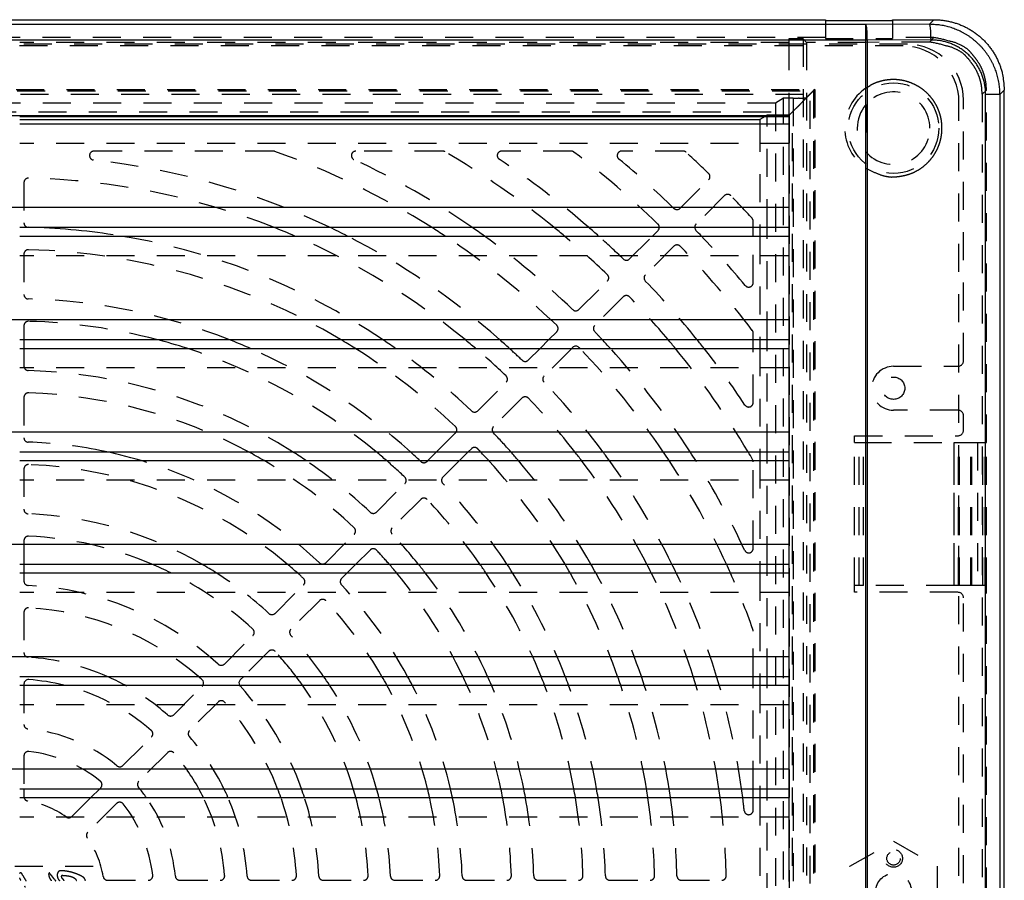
# Model space of a CAD drawing. Extents: x 1 to 20.5, y 0.6 to 13.
# Tile 25 of 27: x 5.4 to 9.8, y 4.8 to 8.6. Entities that reach past the tile are written whole.
import ezdxf

# ---------------------------------------------------------------- set-up
doc = ezdxf.new("R2010")
doc.units = 0
doc.linetypes.add('HIDDEN', pattern=[0.1875, 0.125, -0.0625])
doc.layers.add('ACSRY', color=30, linetype='CONTINUOUS')

# ---------------------------------------------------------------- blocks, each defined once
blk = doc.blocks.new('*E2')
at = {"layer": 'ACSRY', "color": 30, "linetype": 'HIDDEN'}
blk.add_circle((0, 0), 1, dxfattribs=at)

msp = doc.modelspace()

# ---------------------------------------------------------------- linework, layer by layer
at = {"layer": 'ACSRY', "color": 30, "linetype": 'CONTINUOUS'}
for p, q in [((1.2832, 8.6338), (9.0336, 8.6338)), ((9.0336, 8.6338), (9.0336, 8.6296)), ((9.0336, 8.6296), (9.3336, 8.6296)), ((9.3336, 8.6296), (9.3336, 8.6338)), ((9.3336, 8.6338), (9.5191, 8.6338)), ((9.5191, 8.6338), (9.4985, 8.6131)), ((9.2152, 8.6118), (1.5871, 8.6118)), ((9.4985, 8.6131), (9.2152, 8.6118)), ((9.2152, 8.5419), (9.2152, 8.6118)), ((9.2152, 8.5419), (1.5871, 8.5419)), ((9.2152, 0.9306), (9.2152, 8.5419)), ((9.2213, 8.5419), (9.2152, 8.5419)), ((9.5046, 8.5432), (9.2213, 8.5419)), ((9.2213, 8.5419), (9.2213, 0.9306)), ((9.8336, 8.3192), (9.8141, 8.2997)), ((9.8336, 1.1533), (9.8336, 8.3192)), ((9.8141, 8.2997), (9.7503, 8.2997)), ((9.7503, 1.1728), (9.7503, 8.2997)), ((9.8141, 8.2997), (9.8141, 1.1728)), ((2.9124, 8.205), (8.8699, 8.205)), ((5.4321, 8.2008), (8.8699, 8.2008)), ((5.4321, 8.1871), (8.7414, 8.1871)), ((8.7644, 8.2008), (8.7414, 8.1871)), ((8.7414, 8.1871), (8.7414, 8.1685)), ((8.7738, 8.1685), (8.7738, 8.2008)), ((8.8699, 8.205), (8.8699, 7.7935)), ((5.4321, 8.1685), (8.8699, 8.1685)), ((8.8699, 7.7935), (2.5009, 7.7935)), ((5.4321, 7.7058), (8.8699, 7.7058)), ((8.7111, 7.6665), (8.7111, 7.7058)), ((8.7414, 7.7058), (8.7414, 7.6665)), ((8.7738, 7.6665), (8.7738, 7.7058)), ((8.8699, 7.7058), (8.8699, 7.2915)), ((5.4321, 7.6665), (8.8699, 7.6665)), ((8.2607, 7.6665), (8.2857, 7.6916)), ((8.8699, 7.2915), (1.9989, 7.2915)), ((5.4321, 7.2038), (8.8699, 7.2038)), ((5.4511, 7.2038), (5.4511, 7.1645)), ((7.7587, 7.1645), (7.798, 7.2038)), ((8.7111, 7.1645), (8.7111, 7.2038)), ((8.7414, 7.2038), (8.7414, 7.1645)), ((8.7738, 7.1645), (8.7738, 7.2038)), ((8.8699, 7.2038), (8.8699, 6.7895)), ((5.4321, 7.1645), (8.8699, 7.1645)), ((7.9038, 7.1682), (7.9001, 7.1645)), ((8.8699, 6.7895), (1.9324, 6.7895)), ((5.4321, 6.7018), (8.8699, 6.7018)), ((7.2567, 6.6625), (7.296, 6.7018)), ((7.4374, 6.7018), (7.3981, 6.6625)), ((8.7414, 6.7018), (8.7414, 6.6625)), ((8.7738, 6.6625), (8.7738, 6.7018)), ((8.8699, 6.7018), (8.8699, 6.2875)), ((5.4321, 6.6625), (8.8699, 6.6625)), ((8.8699, 6.2875), (1.9324, 6.2875)), ((5.4321, 6.1998), (8.8699, 6.1998)), ((5.4511, 6.1998), (5.4511, 6.1605)), ((6.9354, 6.1998), (6.8961, 6.1605)), ((8.7414, 6.1998), (8.7414, 6.1605)), ((8.7738, 6.1605), (8.7738, 6.1998)), ((8.8699, 6.1998), (8.8699, 5.7855)), ((5.4321, 6.1605), (8.8699, 6.1605)), ((8.8699, 5.7855), (1.9324, 5.7855)), ((5.4321, 5.6978), (8.8699, 5.6978)), ((6.4334, 5.6978), (6.4181, 5.6825)), ((8.7111, 5.6585), (8.7111, 5.6978)), ((8.7414, 5.6978), (8.7414, 5.6585)), ((8.7738, 5.6585), (8.7738, 5.6978)), ((8.8699, 5.6978), (8.8699, 5.2835)), ((5.4321, 5.6585), (8.8699, 5.6585)), ((5.4511, 5.6636), (5.4511, 5.6585)), ((8.8699, 5.2835), (1.9324, 5.2835)), ((5.4321, 5.1958), (8.8699, 5.1958)), ((5.4511, 5.1958), (5.4511, 5.1605)), ((5.7507, 5.1565), (5.79, 5.1958)), ((8.7111, 5.1565), (8.7111, 5.1958)), ((8.7414, 5.1958), (8.7414, 5.1565)), ((8.7738, 5.1565), (8.7738, 5.1958)), ((8.8699, 5.1958), (8.8699, 4.7815)), ((5.4321, 5.1565), (8.8699, 5.1565))]:
    msp.add_line(p, q, dxfattribs=at)
at = {"layer": 'ACSRY', "color": 30, "linetype": 'HIDDEN'}
for p, q in [((9.0336, 8.6296), (9.0336, 8.5495)), ((9.3336, 8.6296), (9.3336, 8.5495)), ((9.0336, 8.5537), (1.2834, 8.5537)), ((8.8699, 8.5479), (8.8699, 8.5324)), ((8.9344, 8.5479), (8.8699, 8.5479)), ((8.9344, 8.5479), (8.9344, 0.9246)), ((8.9499, 8.5324), (8.9344, 8.5479)), ((9.0336, 8.5495), (9.3336, 8.5495)), ((9.5189, 8.5537), (9.3336, 8.5537)), ((9.5189, 8.5537), (9.499, 8.5337)), ((9.4011, 8.5238), (1.4011, 8.5238)), ((9.3811, 8.5163), (1.4211, 8.5163)), ((8.8699, 8.5324), (5.4321, 8.5324)), ((8.8699, 8.5324), (8.8699, 8.205)), ((8.9499, 8.5324), (8.9499, 0.9401)), ((9.2147, 8.5324), (8.9499, 8.5324)), ((9.499, 8.5337), (9.2147, 8.5324)), ((9.2147, 8.3281), (9.2147, 8.5324)), ((1.8162, 8.3213), (8.9861, 8.3213)), ((8.9861, 8.3213), (8.9861, 1.1513)), ((9.7535, 8.319), (9.7347, 8.3002)), ((9.7535, 6.7438), (9.7535, 8.319)), ((1.8211, 8.3163), (8.9811, 8.3163)), ((1.8362, 8.3012), (8.9661, 8.3012)), ((8.8471, 8.2824), (8.8112, 8.2609)), ((8.8471, 1.1902), (8.8471, 8.2824)), ((8.8903, 8.2824), (8.8471, 8.2824)), ((8.8903, 8.2824), (8.8903, 1.1902)), ((8.9661, 8.3012), (8.9502, 8.2853)), ((8.9661, 1.1713), (8.9661, 8.3012)), ((8.9811, 8.3163), (8.9811, 1.1563)), ((9.7347, 8.3002), (9.7347, 1.1724)), ((8.8112, 8.2609), (1.9911, 8.2609)), ((8.8112, 8.2609), (8.8112, 1.2117)), ((9.2147, 8.2539), (9.2147, 8.0436)), ((9.6311, 1.2063), (9.6311, 8.2663)), ((9.6511, 7.1093), (9.6511, 8.2738)), ((1.916, 8.2214), (8.8863, 8.2214)), ((8.7738, 8.2064), (8.7644, 8.2008)), ((8.7738, 8.2008), (8.7738, 8.2064)), ((8.8713, 8.2064), (8.7738, 8.2064)), ((8.8863, 8.2214), (8.8713, 8.2064)), ((8.8713, 8.2064), (8.8713, 1.2661)), ((8.8863, 1.2511), (8.8863, 8.2214)), ((8.7414, 8.1685), (8.7414, 7.7058)), ((8.7738, 7.7058), (8.7738, 8.1685)), ((8.8699, 8.0808), (5.4321, 8.0808)), ((6.5656, 8.0463), (5.7645, 8.0463)), ((7.3226, 8.0463), (6.935, 8.0463)), ((7.8977, 8.0463), (7.5871, 8.0463)), ((8.3975, 8.0463), (8.1231, 8.0463)), ((9.2147, 1.5031), (9.2147, 7.9695)), ((5.4511, 7.9055), (5.4511, 7.7254)), ((8.3847, 7.7906), (8.512, 7.9179)), ((8.5827, 7.8471), (8.4554, 7.7199)), ((8.8699, 7.7935), (8.8699, 7.7058)), ((8.7111, 7.7058), (8.7111, 7.7327)), ((8.1584, 7.5643), (8.2607, 7.6665)), ((8.7111, 7.4582), (8.7111, 7.6665)), ((8.7414, 7.6665), (8.7414, 7.2038)), ((8.7738, 7.2038), (8.7738, 7.6665)), ((8.3564, 7.6208), (8.2291, 7.4935)), ((8.8699, 7.5788), (5.4321, 7.5788)), ((5.4511, 7.5854), (5.4511, 7.4053)), ((7.9321, 7.3379), (8.0594, 7.4652)), ((8.1301, 7.3945), (8.0028, 7.2672)), ((5.4511, 7.2653), (5.4511, 7.2038)), ((8.8699, 7.2915), (8.8699, 7.2038)), ((7.798, 7.2038), (7.8331, 7.2389)), ((8.7111, 7.2038), (8.7111, 7.2328)), ((5.4511, 7.1645), (5.4511, 7.0852)), ((7.7058, 7.1116), (7.7587, 7.1645)), ((7.9001, 7.1645), (7.7765, 7.0409)), ((8.7111, 6.9222), (8.7111, 7.1645)), ((8.7414, 7.1645), (8.7414, 6.7018)), ((8.7738, 6.7018), (8.7738, 7.1645)), ((8.8699, 7.0768), (5.4321, 7.0768)), ((9.3386, 7.0843), (9.6261, 7.0843)), ((7.4795, 6.8853), (7.6068, 7.0126)), ((5.4511, 6.9452), (5.4511, 6.7651)), ((7.6775, 6.9419), (7.5502, 6.8146)), ((9.6261, 6.8883), (9.3386, 6.8883)), ((9.6511, 6.7988), (9.6511, 6.8633)), ((7.296, 6.7018), (7.3804, 6.7863)), ((8.8699, 6.7895), (8.8699, 6.7018)), ((9.1641, 6.7438), (9.1641, 6.7738)), ((9.1641, 6.7738), (9.6261, 6.7738)), ((9.1641, 6.7438), (9.1841, 6.7438)), ((9.1641, 6.1038), (9.1641, 6.7438)), ((9.1841, 6.7438), (9.2041, 6.7438)), ((9.1841, 6.1038), (9.1841, 6.7438)), ((9.2041, 6.7438), (9.6096, 6.7438)), ((9.2041, 6.1038), (9.2041, 6.7438)), ((9.6075, 6.7438), (9.6075, 6.1038)), ((9.6096, 6.7438), (9.6293, 6.7438)), ((9.6096, 6.1038), (9.6096, 6.7438)), ((9.6293, 6.7438), (9.634, 6.7438)), ((9.6293, 6.1038), (9.6293, 6.7438)), ((9.634, 6.7438), (9.6843, 6.7438)), ((9.634, 6.1038), (9.634, 6.7438)), ((9.6843, 6.7438), (9.7481, 6.7438)), ((9.6843, 6.1038), (9.6843, 6.7438)), ((9.6861, 6.1038), (9.6861, 6.7438)), ((9.688, 6.1038), (9.688, 6.7438)), ((9.7136, 6.7438), (9.7136, 6.1038)), ((9.7381, 6.1038), (9.7381, 6.7438)), ((9.7476, 6.1038), (9.7476, 6.7438)), ((9.7481, 6.1038), (9.7481, 6.7438)), ((9.7481, 6.7438), (9.7535, 6.7438)), ((9.7535, 6.1038), (9.7535, 6.7438)), ((7.4511, 6.7156), (7.4374, 6.7018)), ((7.2531, 6.6589), (7.2567, 6.6625)), ((7.3981, 6.6625), (7.3238, 6.5882)), ((8.7111, 6.2701), (8.7111, 6.6577)), ((8.7414, 6.6625), (8.7414, 6.1998)), ((8.7738, 6.1998), (8.7738, 6.6625)), ((5.4511, 6.625), (5.4511, 6.4448)), ((8.8699, 6.5748), (5.4321, 6.5748)), ((7.0267, 6.4326), (7.1541, 6.5599)), ((7.2248, 6.4892), (7.0975, 6.3619)), ((5.4511, 6.3047), (5.4511, 6.1998)), ((6.8004, 6.2062), (6.9277, 6.3335)), ((6.9984, 6.2628), (6.9354, 6.1998)), ((8.8699, 6.2875), (8.8699, 6.1998)), ((5.4511, 6.1605), (5.4511, 6.1245)), ((6.8961, 6.1605), (6.8711, 6.1355)), ((8.7414, 6.1605), (8.7414, 5.6978)), ((8.7738, 5.6978), (8.7738, 6.1605)), ((6.5739, 5.9798), (6.7013, 6.1071)), ((9.1641, 6.0738), (9.1641, 6.1038)), ((9.1841, 6.1038), (9.1641, 6.1038)), ((9.2041, 6.1038), (9.1841, 6.1038)), ((9.6096, 6.1038), (9.2041, 6.1038)), ((9.6293, 6.1038), (9.6096, 6.1038)), ((9.634, 6.1038), (9.6293, 6.1038)), ((9.6843, 6.1038), (9.634, 6.1038)), ((9.7481, 6.1038), (9.6843, 6.1038)), ((9.7535, 6.1038), (9.7481, 6.1038)), ((9.7535, 3.3688), (9.7535, 6.1038)), ((8.8699, 6.0728), (5.4321, 6.0728)), ((6.772, 6.0364), (6.6446, 5.909)), ((9.6261, 6.0738), (9.1641, 6.0738)), ((9.6511, 3.4238), (9.6511, 6.0488)), ((5.4511, 5.9843), (5.4511, 5.804)), ((8.7111, 5.6978), (8.7111, 5.9007)), ((6.3474, 5.7533), (6.4748, 5.8807)), ((6.5455, 5.81), (6.4334, 5.6978)), ((8.8699, 5.7855), (8.8699, 5.6978)), ((5.4511, 5.6585), (5.4511, 5.483)), ((6.1208, 5.5266), (6.2483, 5.6541)), ((8.7111, 5.1958), (8.7111, 5.6585)), ((8.7414, 5.6585), (8.7414, 5.1958)), ((8.7738, 5.1958), (8.7738, 5.6585)), ((8.8699, 5.5708), (5.4321, 5.5708)), ((6.319, 5.5834), (6.1915, 5.4559)), ((5.8938, 5.2996), (6.0215, 5.4274)), ((5.4511, 5.3422), (5.4511, 5.1958)), ((6.0922, 5.3567), (5.9645, 5.2289)), ((8.8699, 5.2835), (8.8699, 5.1958)), ((5.79, 5.1958), (5.7943, 5.2001)), ((5.6658, 5.0716), (5.7507, 5.1565)), ((8.7111, 5.0996), (8.7111, 5.1565)), ((8.7414, 5.1565), (8.7414, 4.6938)), ((8.7738, 4.6938), (8.7738, 5.1565)), ((5.865, 5.1294), (5.7365, 5.0009)), ((8.8699, 5.0688), (5.4321, 5.0688)), ((9.1436, 4.8488), (9.3386, 4.9614)), ((9.3386, 4.9614), (9.5336, 4.8488)), ((5.7611, 4.8473), (5.0411, 4.8473)), ((5.7611, 4.6253), (5.7611, 4.8473)), ((9.1436, 4.6237), (9.1436, 4.8488)), ((9.5336, 4.8488), (9.5336, 4.6237)), ((5.8254, 4.7863), (6.0071, 4.7863)), ((6.1479, 4.7863), (6.3285, 4.7863)), ((6.4688, 4.7863), (6.6492, 4.7863)), ((6.7894, 4.7863), (6.9696, 4.7863)), ((7.1097, 4.7863), (7.2898, 4.7863)), ((7.4299, 4.7863), (7.61, 4.7863)), ((7.7501, 4.7863), (7.9302, 4.7863)), ((8.0702, 4.7863), (8.2503, 4.7863)), ((8.3903, 4.7863), (8.5704, 4.7863))]:
    msp.add_line(p, q, dxfattribs=at)
at = {"layer": 'ACSRY', "color": 30, "linetype": 'CONTINUOUS'}
for points in [[(9.5191, 8.6338), (9.5368, 8.6333, -0.013779), (9.5544, 8.6318, -0.013921), (9.5719, 8.6293, -0.013902), (9.5892, 8.6259, -0.013875), (9.6062, 8.6215, -0.013928), (9.623, 8.6162, -0.014029), (9.6395, 8.6099, -0.014045), (9.6556, 8.6027, -0.013999), (9.6713, 8.5946, -0.013938), (9.6865, 8.5856, -0.013856), (9.7011, 8.5758, -0.013854), (9.7153, 8.5652, -0.013931), (9.7287, 8.5538, -0.013987), (9.7416, 8.5417, -0.01405), (9.7537, 8.5289, -0.014158), (9.7651, 8.5154, -0.014284), (9.7757, 8.5012, -0.013821), (9.7855, 8.4866, -0.012887), (9.7944, 8.4715, -0.014168), (9.8025, 8.4557, -0.016928), (9.8098, 8.4391, -0.013004), (9.816, 8.4231, -0.004701), (9.8212, 8.4085, -0.01817), (9.8258, 8.3893, -0.031254), (9.8299, 8.3591, -0.015278), (9.8336, 8.3192, -0.008035)], [(9.2213, 8.5419), (9.2212, 8.5502, 0.002923), (9.221, 8.5585, 0.002642), (9.2208, 8.5669, 0.002873), (9.2204, 8.5752, 0.003972), (9.2199, 8.583, 0.003897), (9.2194, 8.5901, 0.002237), (9.2188, 8.5962, 0.006627), (9.2181, 8.6017, 0.019603), (9.2168, 8.6069, 0.024134), (9.2152, 8.6118, 0.023542)], [(9.8141, 8.2997), (9.8139, 8.3121, 0.009815), (9.8131, 8.3244, 0.009868), (9.8119, 8.3368, 0.009834), (9.8102, 8.349, 0.00977), (9.808, 8.3612, 0.009747), (9.8053, 8.3733, 0.009743), (9.8021, 8.3853, 0.00975), (9.7985, 8.3971, 0.009774), (9.7944, 8.4088, 0.009822), (9.7899, 8.4203, 0.009903), (9.7849, 8.4316, 0.00994), (9.7795, 8.4428, 0.009939), (9.7736, 8.4537, 0.009903), (9.7673, 8.4643, 0.009827), (9.7606, 8.4747, 0.009786), (9.7535, 8.4848, 0.00977), (9.7459, 8.4946, 0.009767), (9.738, 8.5042, 0.009777), (9.7298, 8.5134, 0.009811), (9.7212, 8.5222, 0.009878), (9.7122, 8.5307, 0.009889), (9.7029, 8.5389, 0.009842), (9.6933, 8.5467, 0.009805), (9.6834, 8.5541, 0.009773), (9.6733, 8.5611, 0.009726), (9.6628, 8.5677, 0.009663), (9.6521, 8.5738, 0.009757), (9.6412, 8.5796, 0.009989), (9.63, 8.5849, 0.009747), (9.6187, 8.5898, 0.009141), (9.6073, 8.5942, 0.010017), (9.5955, 8.5982, 0.011805), (9.5833, 8.6017, 0.008963), (9.5718, 8.6047, 0.003119), (9.5612, 8.6072, 0.012516), (9.5476, 8.6094, 0.021662), (9.5264, 8.6114, 0.010618), (9.4985, 8.6131, 0.005604)], [(9.4985, 8.6131), (9.4992, 8.6122, -0.15506), (9.4999, 8.6103, -0.042628), (9.5006, 8.6072, -0.021107), (9.5014, 8.603, -0.014768), (9.5021, 8.5974, -0.007665), (9.5027, 8.5914, -0.003087), (9.5032, 8.5853, -0.00655), (9.5037, 8.5765, -0.007868), (9.5041, 8.5623, -0.003465), (9.5046, 8.5432, -0.001746)], [(9.7503, 8.2997), (9.7501, 8.3094, 0.009825), (9.7496, 8.319, 0.00988), (9.7486, 8.3285, 0.009847), (9.7473, 8.3381, 0.009785), (9.7455, 8.3476, 0.009764), (9.7435, 8.357, 0.009761), (9.741, 8.3663, 0.00977), (9.7382, 8.3755, 0.009795), (9.735, 8.3846, 0.009843), (9.7315, 8.3935, 0.009925), (9.7276, 8.4024, 0.009963), (9.7234, 8.411, 0.009963), (9.7188, 8.4195, 0.009927), (9.7139, 8.4277, 0.009851), (9.7087, 8.4358, 0.00981), (9.7031, 8.4437, 0.009794), (9.6973, 8.4513, 0.009791), (9.6912, 8.4587, 0.0098), (9.6847, 8.4659, 0.009834), (9.678, 8.4728, 0.0099), (9.671, 8.4794, 0.009911), (9.6638, 8.4857, 0.009863), (9.6563, 8.4917, 0.009825), (9.6486, 8.4975, 0.009791), (9.6407, 8.5029, 0.009743), (9.6326, 8.508, 0.009678), (9.6243, 8.5128, 0.009771), (9.6157, 8.5173, 0.010002), (9.6071, 8.5214, 0.009758), (9.5983, 8.5252, 0.00915), (9.5894, 8.5286, 0.010024), (9.5802, 8.5317, 0.011811), (9.5707, 8.5344, 0.008965), (9.5617, 8.5368, 0.00312), (9.5535, 8.5387, 0.012516), (9.5428, 8.5404, 0.021655), (9.5263, 8.5419, 0.010611), (9.5046, 8.5432, 0.0056)]]:
    msp.add_lwpolyline(points, format="xyb", dxfattribs=at)
at = {"layer": 'ACSRY', "color": 30, "linetype": 'HIDDEN'}
for points in [[(9.7535, 8.319), (9.7522, 8.3448, 0.033998), (9.7477, 8.3712, 0.027315), (9.7398, 8.3984, 0.028524), (9.7279, 8.4258, 0.038271), (9.711, 8.4525, 0.030928), (9.6922, 8.4773, 0.013438), (9.6724, 8.4992, 0.042798), (9.6419, 8.5189, 0.076024), (9.59, 8.5371, 0.038821), (9.5189, 8.5537, 0.019466)], [(9.7347, 8.3002), (9.7334, 8.3259, 0.03417), (9.7288, 8.3523, 0.027476), (9.7209, 8.3795, 0.028705), (9.7089, 8.4069, 0.03852), (9.692, 8.4334, 0.031117), (9.6731, 8.4582, 0.013514), (9.6532, 8.48, 0.043014), (9.6225, 8.4995, 0.076202), (9.5704, 8.5175, 0.038793), (9.499, 8.5337, 0.019425)], [(9.2147, 8.3281), (9.2335, 8.3397, -0.030408), (9.2542, 8.3495, -0.026801), (9.2769, 8.3574, -0.025939), (9.3014, 8.3631, -0.029013), (9.3276, 8.3659, -0.030133), (9.3548, 8.3655, -0.031357), (9.3825, 8.3614, -0.031881), (9.4101, 8.3537, -0.032836), (9.4367, 8.3422, -0.033097), (9.4617, 8.3273, -0.033269), (9.4842, 8.3093, -0.033121), (9.504, 8.2887, -0.032396), (9.5205, 8.2663, -0.032059), (9.5337, 8.2427, -0.030989), (9.5435, 8.2185, -0.029881), (9.5502, 8.1946, -0.027696), (9.5539, 8.1714, -0.027692), (9.555, 8.1488, -0.025892), (9.5539, 8.1261, -0.0259), (9.5502, 8.1029, -0.02772), (9.5435, 8.079, -0.027688), (9.5337, 8.0548, -0.029777), (9.5205, 8.0312, -0.031017), (9.504, 8.0088, -0.03244), (9.4842, 7.9883, -0.03229), (9.4617, 7.9702, -0.031784), (9.4368, 7.9552, -0.033668), (9.4101, 7.9438, -0.037491), (9.3819, 7.9364, -0.031416), (9.3548, 7.932, -0.017858), (9.33, 7.9304, -0.03709), (9.3014, 7.9344, -0.058824), (9.2626, 7.9477, -0.032824), (9.2147, 7.9695, -0.018833)], [(8.9861, 8.3213), (8.9813, 8.3168, 0.00295), (8.9764, 8.3122, 0.003197), (8.9717, 8.3076, 0.002986), (8.967, 8.303, 0.002268), (8.9624, 8.2984, 0.001729), (8.9578, 8.2937, 0.001219), (8.9533, 8.2891, 0.000831), (8.9489, 8.2845, 0.00046), (8.9444, 8.2799, 0.000209), (8.9401, 8.2754, 0.000012), (8.9358, 8.271, -0.000192), (8.9316, 8.2666, -0.000459), (8.9274, 8.2624, -0.000694), (8.9233, 8.2582, -0.00095), (8.9194, 8.2542, -0.000997), (8.9155, 8.2503, -0.000812), (8.9117, 8.2466, -0.000648), (8.9081, 8.243, -0.000442), (8.9047, 8.2396, -0.000288), (8.9014, 8.2364, -0.00013), (8.8984, 8.2334, -0.000058), (8.8957, 8.2307, -0.000079), (8.8933, 8.2284, -0.000059), (8.8911, 8.2262, 0.00006), (8.8887, 8.2238, 0.000087), (8.8863, 8.2214, 0.000051)], [(8.9502, 8.2853), (8.9499, 8.2851, -0.138988), (8.9492, 8.2848, -0.043921), (8.9481, 8.2846, -0.01897), (8.9466, 8.2844, -0.010228), (8.9448, 8.2842, -0.00633), (8.9427, 8.284, -0.004335), (8.9403, 8.2838, -0.003144), (8.9377, 8.2837, -0.002387), (8.9347, 8.2835, -0.00179), (8.9315, 8.2833, -0.001314), (8.9282, 8.2832, -0.001176), (8.9245, 8.2831, -0.00119), (8.9206, 8.2829, -0.000695), (8.9168, 8.2828, 0.00013), (8.9133, 8.2827, -0.001384), (8.9084, 8.2826, -0.002938), (8.9007, 8.2825, -0.001361), (8.8903, 8.2824, -0.000647)], [(5.4317, 4.8172, -0.028779), (5.4322, 4.8177, -0.022259), (5.4327, 4.8182, -0.01651), (5.4332, 4.8186, -0.032996), (5.4339, 4.819, -0.031132), (5.4344, 4.8192, -0.022331), (5.4349, 4.8194, -0.035388), (5.4353, 4.8194, -0.038736), (5.4357, 4.8194, -0.008043), (5.4361, 4.8195, 0.039485), (5.4363, 4.8195, -0.060551), (5.4368, 4.8194, -0.070587), (5.4382, 4.8189, -0.032101), (5.4399, 4.818, -0.063235), (5.4414, 4.8165, -0.064107), (5.4425, 4.8148, -0.02794), (5.4434, 4.8132, -0.01397), (5.4445, 4.8109, -0.003062), (5.4463, 4.8075, 0.001359), (5.4484, 4.8035, 0.003634), (5.4504, 4.7999, 0.005009), (5.4523, 4.7965, 0.00319), (5.4543, 4.7932, 0.00174), (5.4563, 4.7898, 0.001006), (5.4583, 4.7864, 0.000707), (5.4603, 4.783, 0.00073)], [(5.5735, 4.7844, -0.007071), (5.571, 4.7882, -0.004861), (5.569, 4.7913, -0.004126), (5.5676, 4.7936, -0.00303), (5.5667, 4.7951, -0.004783), (5.566, 4.7963, -0.008008), (5.5653, 4.7977, -0.006495), (5.5646, 4.7991, -0.009622), (5.5641, 4.8004, -0.01269), (5.5636, 4.8016, -0.011182), (5.5632, 4.8027, -0.011114), (5.5629, 4.8038, -0.011852), (5.5627, 4.8049, -0.01204), (5.5625, 4.8061, -0.013733), (5.5624, 4.8072, -0.013883), (5.5623, 4.8084, -0.01198), (5.5623, 4.8095, -0.009512), (5.5623, 4.8107, -0.005437), (5.5623, 4.8118, -0.001795), (5.5623, 4.8129, 0.002183), (5.5623, 4.8139, 0.003668), (5.5624, 4.8147, 0.000754), (5.5624, 4.8154, -0.007296), (5.5624, 4.8161, -0.020297), (5.5625, 4.8168, -0.020492), (5.5627, 4.8175, -0.023617), (5.5629, 4.818, -0.029941), (5.563, 4.8183, -0.020582), (5.5632, 4.8186, -0.019355), (5.5633, 4.8187, -0.023399), (5.5634, 4.8189, -0.029807), (5.5636, 4.819, -0.05454), (5.5638, 4.8192, -0.069759), (5.5641, 4.8192, -0.082825), (5.5644, 4.8191, -0.063853), (5.5648, 4.819, -0.044914), (5.5651, 4.8188, -0.032707), (5.5655, 4.8185, -0.020831), (5.5657, 4.8183, -0.021251), (5.566, 4.818, -0.02444), (5.5663, 4.8177, -0.013635), (5.5664, 4.8174, 0.00212), (5.5665, 4.8173, -0.036334), (5.5668, 4.8169, -0.004546), (5.5676, 4.8155, 0.00602), (5.5691, 4.8133, 0.011944), (5.5711, 4.8106, 0.009758), (5.5734, 4.8077, 0.006956), (5.5757, 4.8049, 0.004859), (5.578, 4.8021, 0.000268), (5.5802, 4.7995, -0.002063), (5.5824, 4.7969, -0.002379), (5.5844, 4.7943, -0.002029), (5.5864, 4.7918, -0.000976), (5.5884, 4.7894, 0.000537), (5.5905, 4.7867, 0.002301), (5.5932, 4.7835, 0.001885)], [(5.6102, 4.7844, -0.005289), (5.6078, 4.7871, -0.010675), (5.6066, 4.7888, -0.009272), (5.6057, 4.7899, -0.002795), (5.605, 4.7908, -0.006385), (5.6044, 4.7918, -0.011381), (5.6037, 4.793, -0.016628), (5.6029, 4.7945, -0.015809), (5.6022, 4.7962, -0.018319), (5.6016, 4.798, -0.018703), (5.6011, 4.7999, -0.015443), (5.6007, 4.8019, -0.011733), (5.6003, 4.8038, -0.008207), (5.6001, 4.8055, -0.007865), (5.6, 4.8071, -0.007935), (5.5999, 4.8086, -0.009006), (5.5998, 4.8101, -0.012087), (5.5999, 4.8117, -0.013995), (5.6, 4.8131, -0.016241), (5.6002, 4.8146, -0.017796), (5.6006, 4.816, -0.017774), (5.601, 4.8174, -0.017907), (5.6015, 4.8187, -0.018485), (5.6022, 4.8201, -0.018419), (5.6029, 4.8213, -0.018694), (5.6037, 4.8225, -0.019367), (5.6046, 4.8236, -0.019201), (5.6055, 4.8246, -0.019801), (5.6066, 4.8255, -0.021478), (5.6077, 4.8264, -0.022012), (5.6088, 4.8271, -0.022942), (5.61, 4.8277, -0.024349), (5.6113, 4.8281, -0.022874), (5.6125, 4.8285, -0.017936), (5.6138, 4.8288, -0.012575), (5.615, 4.829, -0.015056), (5.6164, 4.8291, -0.014125), (5.6183, 4.8293, -0.010153), (5.6206, 4.8293, -0.01276), (5.623, 4.8292, -0.011442), (5.6253, 4.829, -0.006675), (5.6273, 4.8288, -0.006675), (5.6299, 4.8285, -0.003863), (5.6338, 4.828, -0.001921), (5.6386, 4.8273, -0.002853), (5.6436, 4.8265, -0.003822), (5.6485, 4.8257, -0.004457), (5.6533, 4.8247, -0.005281), (5.6582, 4.8237, -0.006319), (5.6631, 4.8225, -0.006514), (5.668, 4.8211, -0.006317), (5.6728, 4.8197, -0.006753), (5.6776, 4.8181, -0.007176), (5.6826, 4.8163, -0.005945), (5.6871, 4.8145, -0.005036), (5.6908, 4.813, -0.005842), (5.6939, 4.8117, -0.004233), (5.6969, 4.8103, -0.003214), (5.6999, 4.8089, -0.004191), (5.7031, 4.8073, -0.003474), (5.7059, 4.8059, -0.002599), (5.708, 4.8048, -0.003164), (5.7096, 4.804, -0.002203), (5.7112, 4.8031, -0.00166), (5.7128, 4.8022, -0.002862), (5.7145, 4.8012, -0.002263), (5.716, 4.8004, -0.00143), (5.7168, 4.7999, -0.002749), (5.7173, 4.7996, -0.003994), (5.7177, 4.7993, -0.003241), (5.7182, 4.799, -0.006539), (5.7186, 4.7987, -0.008366), (5.7191, 4.7984, -0.009262), (5.7195, 4.7981, -0.010857), (5.7198, 4.7977, -0.012088), (5.7202, 4.7974, -0.013833), (5.7205, 4.797, -0.017208), (5.7208, 4.7966, -0.018468), (5.7211, 4.7962, -0.01916), (5.7213, 4.7958, -0.023446), (5.7215, 4.7953, -0.022482), (5.7217, 4.7948, -0.011902), (5.7218, 4.7944, -0.009913), (5.7218, 4.7942, -0.007002), (5.7221, 4.7934, 0.008653), (5.7228, 4.791, 0.002757), (5.7237, 4.7878, 0.004771), (5.7247, 4.7847, -0.002578)], [(5.6861, 4.7876), (5.6847, 4.789, 0.006996), (5.6832, 4.7902, 0.006895), (5.6817, 4.7915, 0.006931), (5.6801, 4.7927, 0.007184), (5.6785, 4.7938, 0.007482), (5.6768, 4.7949, 0.007852), (5.6751, 4.796, 0.007907), (5.6734, 4.797, 0.007838), (5.6717, 4.7979, 0.008736), (5.6699, 4.7988, 0.010002), (5.6681, 4.7996, 0.008755), (5.6663, 4.8003, 0.007762), (5.6649, 4.8009, 0.00933), (5.6635, 4.8013, 0.007271), (5.6621, 4.8017, 0.004983), (5.6607, 4.8021, 0.005461), (5.6593, 4.8025, 0.005479), (5.6579, 4.8028, 0.004533), (5.6564, 4.8031, 0.003892), (5.655, 4.8034, 0.003475), (5.6535, 4.8037, 0.002958), (5.6521, 4.8039, 0.002312), (5.6507, 4.8042, 0.001925), (5.6492, 4.8044, 0.001403), (5.6476, 4.8047, 0.001102), (5.6459, 4.8049, 0.001243), (5.6443, 4.8052, 0.001397), (5.6426, 4.8054, 0.001465), (5.641, 4.8056, 0.00159), (5.6393, 4.8058, 0.001809), (5.6377, 4.806, 0.00182), (5.6361, 4.8062, 0.001714), (5.6345, 4.8064, 0.002211), (5.6328, 4.8065, 0.002905), (5.631, 4.8067, 0.002105), (5.6296, 4.8068, 0.001365), (5.6288, 4.8068, 0.00252), (5.6284, 4.8069, 0.001721), (5.628, 4.8069, -0.000709), (5.6275, 4.8069, 0.000469), (5.6271, 4.8069, 0.00085), (5.6267, 4.807, 0.000484), (5.6262, 4.807, 0.00031), (5.6258, 4.807, 0.000327), (5.6254, 4.807, 0.000327), (5.6249, 4.807, 0.000292), (5.6245, 4.8071, 0.000171), (5.624, 4.8071, -0.000037), (5.6236, 4.8071, 0.000621), (5.6232, 4.8071, 0.002436), (5.6228, 4.8071, 0.004149), (5.6224, 4.8071, 0.006369), (5.622, 4.8071, 0.008665), (5.6216, 4.8071, 0.011603), (5.6212, 4.8071, 0.013696), (5.6209, 4.807, 0.015609), (5.6205, 4.8069, 0.020635), (5.6202, 4.8068, 0.027654), (5.6198, 4.8066, 0.025361), (5.6195, 4.8064, 0.023654), (5.6193, 4.8063, 0.029878), (5.6192, 4.8061, 0.021005), (5.619, 4.806, 0.013245), (5.6189, 4.8058, 0.015372), (5.6188, 4.8056, 0.015005), (5.6187, 4.8054, 0.013507), (5.6186, 4.8053, 0.013049), (5.6185, 4.8051, 0.013027), (5.6184, 4.8049, 0.011968), (5.6183, 4.8047, 0.010635), (5.6182, 4.8044, 0.012308), (5.6182, 4.8042, 0.013444), (5.6181, 4.804, 0.01235), (5.6181, 4.8037, 0.014309), (5.618, 4.8034, 0.014955), (5.618, 4.8031, 0.013751), (5.618, 4.8028, 0.013156), (5.618, 4.8026, 0.012353), (5.6181, 4.8023, 0.011573), (5.6181, 4.802, 0.010797), (5.6182, 4.8017, 0.010158), (5.6182, 4.8014, 0.009437), (5.6183, 4.8011, 0.008742), (5.6184, 4.8009, 0.008027), (5.6185, 4.8006, 0.007554), (5.6186, 4.8003, 0.007001), (5.6187, 4.8001, 0.00664), (5.6188, 4.7998, 0.006338), (5.6189, 4.7996, 0.005872), (5.6191, 4.7993, 0.00527), (5.6192, 4.7991, 0.005215), (5.6193, 4.7988, 0.005277), (5.6195, 4.7986, 0.004122), (5.6196, 4.7984, 0.002639), (5.6197, 4.7981, 0.00435), (5.6199, 4.7979, 0.004424), (5.6202, 4.7975, 0.003845), (5.6205, 4.797, 0.005812), (5.6209, 4.7964, 0.005745), (5.6214, 4.7958, 0.005255), (5.6218, 4.7952, 0.005111), (5.6223, 4.7947, 0.004103), (5.6228, 4.7941, 0.0035), (5.6233, 4.7936, 0.003127), (5.6238, 4.793, 0.0023), (5.6242, 4.7925, 0.001454), (5.6247, 4.792, 0.001352), (5.6252, 4.7914, 0.000541), (5.6261, 4.7905, -0.000265), (5.6273, 4.7892, -0.000786), (5.6287, 4.7877, -0.000808), (5.6301, 4.7861, -0.000826), (5.6316, 4.7845, -0.000921)], [(5.4576, 4.7553, 0.00001), (5.455, 4.7595, 0.00594)], [(5.4366, 4.7861, -0.008172), (5.4343, 4.7899, -0.012615), (5.4325, 4.7934, -0.012967), (5.431, 4.7968, -0.019455)], [(5.6853, 4.786, 0.010519), (5.6855, 4.7864, 0.009252), (5.6858, 4.7869, 0.004959), (5.6861, 4.7876, 0.00263)]]:
    msp.add_lwpolyline(points, format="xyb", dxfattribs=at)
for centre, radius in [((9.3386, 8.1488), 0.2025), ((9.3386, 6.9863), 0.05), ((9.3385, 4.8843), 0.03), ((9.3386, 4.7363), 0.08)]:
    msp.add_circle(centre, radius, dxfattribs=at)
for centre, radius, start, end in [((9.3811, 8.2663), 0.25, 0, 90), ((9.4011, 8.2738), 0.25, 0, 90), ((9.3386, 8.1488), 0.218, 124.6456, 235.3544), ((9.3386, 8.1488), 0.1625, 0, 139.6871), ((9.3386, 8.1488), 0.1625, 139.6871, 220.3125), ((9.3386, 8.1488), 0.1625, 220.3125, 0), ((5.7645, 8.0263), 0.02, 90, 263.6983), ((6.5656, 8.0263), 0.02, 70.5089, 90), ((5.4011, 4.7363), 3.51, 57.7822, 70.5089), ((6.935, 8.0263), 0.02, 90, 245.0038), ((7.3226, 8.0263), 0.02, 59.7138, 90), ((5.4011, 4.7363), 3.83, 50.836, 59.7138), ((7.5871, 8.0263), 0.02, 90, 236.399), ((7.8977, 8.0263), 0.02, 52.8076, 90), ((5.4011, 4.7363), 4.15, 45.9712, 52.8076), ((8.1231, 8.0263), 0.02, 90, 230.3981), ((5.4011, 4.7363), 4.25, 45.9393, 50.3981), ((8.3975, 8.0263), 0.02, 47.674, 90), ((5.4011, 4.7363), 4.47, 45.9013, 47.674), ((5.4011, 4.7363), 3.29, 64.5021, 83.6983), ((5.4011, 4.7363), 3.61, 55.3451, 65.0038), ((5.4011, 4.7363), 3.93, 49.0789, 56.399), ((5.4711, 7.9055), 0.02, 88.7347, 180), ((5.4011, 4.7363), 3.19, 68.5749, 88.7347), ((8.4979, 7.932), 0.02, 315, 45.9013), ((8.5969, 7.833), 0.02, 44.0987, 135), ((5.4011, 4.7363), 4.47, 42.326, 44.0987), ((8.3706, 7.8047), 0.02, 225.9393, 315), ((5.4711, 7.7254), 0.02, 180, 258.8556), ((8.2716, 7.7057), 0.02, 0.3685, 45.9712), ((8.4696, 7.7057), 0.02, 135, 179.6709), ((8.6911, 7.7327), 0.02, 0, 42.326), ((5.4011, 4.7363), 2.97, 56.1838, 81.3027), ((5.4011, 4.7363), 3.19, 50.6719, 66.7184), ((5.4011, 4.7363), 3.29, 48.5919, 62.9555), ((5.4011, 4.7363), 3.51, 46.1493, 56.598), ((5.4011, 4.7363), 3.61, 46.1049, 54.2627), ((5.4011, 4.7363), 3.83, 46.0527, 49.914), ((5.4011, 4.7363), 3.93, 46.0154, 48.2116), ((5.4011, 4.7363), 4.25, 39.6019, 43.5882), ((8.3706, 7.6067), 0.02, 44.0288, 135), ((5.4011, 4.7363), 4.15, 37.1924, 44.0288), ((5.4711, 7.5854), 0.02, 88.5926, 180), ((5.4011, 4.7363), 2.87, 59.2915, 88.5926), ((8.1443, 7.5784), 0.02, 226.0154, 315), ((8.0453, 7.4794), 0.02, 315, 46.0527), ((8.2433, 7.4794), 0.02, 135, 223.9846), ((5.4011, 4.7363), 3.93, 38.8937, 43.9846), ((8.6911, 7.4582), 0.02, 219.6019, 0), ((5.4711, 7.4053), 0.02, 180, 268.4977), ((8.1443, 7.3804), 0.02, 43.9473, 135), ((5.4011, 4.7363), 2.65, 68.6154, 88.4977), ((5.4011, 4.7363), 3.83, 40.111, 43.9473), ((7.918, 7.3521), 0.02, 226.105, 315), ((5.4711, 7.2653), 0.02, 88.4145, 180), ((5.4011, 4.7363), 2.55, 75.391, 88.4145), ((7.8189, 7.2531), 0.02, 315, 46.1493), ((8.017, 7.2531), 0.02, 135, 223.895), ((5.4011, 4.7363), 3.61, 43.1204, 43.8951), ((8.6911, 7.2328), 0.02, 0, 37.1924), ((5.4011, 4.7363), 2.55, 50.4264, 72.2235), ((5.4011, 4.7363), 2.65, 47.8781, 66.394), ((5.4011, 4.7363), 2.87, 46.4074, 57.7878), ((5.4011, 4.7363), 2.97, 46.3415, 54.8445), ((5.4011, 4.7363), 3.19, 46.2653, 49.5707), ((5.4011, 4.7363), 3.29, 46.2118, 47.5673), ((5.4011, 4.7363), 3.51, 34.055, 43.7735), ((5.4011, 4.7363), 3.61, 32.9888, 42.2716), ((5.4011, 4.7363), 3.83, 30.8772, 39.3464), ((5.4011, 4.7363), 3.93, 33.601, 38.1611), ((7.6916, 7.1258), 0.02, 226.2118, 315), ((9.6261, 7.1093), 0.025, 270, 0), ((5.4711, 7.0852), 0.02, 180, 268.2931), ((5.4011, 4.7363), 2.33, 57.5209, 88.2931), ((9.3386, 6.9863), 0.098, 90, 270), ((7.5926, 7.0267), 0.02, 315, 46.2653), ((7.7906, 7.0268), 0.02, 135, 223.7882), ((5.4011, 4.7363), 3.29, 36.6863, 43.7882), ((5.4711, 6.9452), 0.02, 88.1849, 180), ((5.4011, 4.7363), 2.23, 61.8136, 88.1849), ((7.6916, 6.9277), 0.02, 43.7347, 135), ((5.4011, 4.7363), 3.19, 38.0364, 43.7347), ((8.6911, 6.9222), 0.02, 213.601, 0), ((7.4653, 6.8994), 0.02, 226.3415, 315), ((9.6261, 6.8633), 0.025, 0, 90), ((7.3663, 6.8004), 0.02, 315, 46.4074), ((7.5643, 6.8004), 0.02, 135, 223.6585), ((5.4011, 4.7363), 2.97, 41.4376, 43.6585), ((9.6261, 6.7988), 0.025, 270, 0), ((5.4711, 6.7651), 0.02, 180, 268.0239), ((5.4011, 4.7363), 2.01, 78.8133, 88.0239), ((7.4653, 6.7014), 0.02, 43.5926, 135), ((5.4011, 4.7363), 2.87, 43.2249, 43.5926), ((5.4011, 4.7363), 2.01, 46.9761, 73.4022), ((5.4011, 4.7363), 2.23, 46.8151, 59.7447), ((5.4011, 4.7363), 2.33, 46.7069, 55.7629), ((5.4011, 4.7363), 2.55, 46.5855, 49.0596), ((5.4011, 4.7363), 2.65, 46.5023, 46.626), ((7.239, 6.6731), 0.02, 226.5023, 315), ((5.4011, 4.7363), 2.87, 30.6605, 42.1572), ((5.4011, 4.7363), 2.97, 29.5235, 40.4338), ((5.4011, 4.7363), 3.19, 27.3094, 37.1454), ((5.4011, 4.7363), 3.29, 26.4138, 35.8374), ((5.4011, 4.7363), 3.51, 24.6433, 33.284), ((5.4011, 4.7363), 3.61, 24.9962, 32.2482), ((8.6911, 6.6577), 0.02, 0, 13.8636), ((5.4711, 6.625), 0.02, 87.8774, 180), ((5.4011, 4.7363), 1.91, 50.0193, 87.8774), ((7.1399, 6.5741), 0.02, 315, 46.5855), ((7.338, 6.5741), 0.02, 135, 223.4977), ((5.4011, 4.7363), 2.65, 33.524, 43.4977), ((7.2389, 6.4751), 0.02, 43.4145, 135), ((5.4011, 4.7363), 2.55, 35.0257, 43.4145), ((5.4711, 6.4448), 0.02, 180, 267.6539), ((7.0126, 6.4467), 0.02, 226.7069, 315), ((5.4011, 4.7363), 1.69, 59.9983, 87.6539), ((6.9136, 6.3477), 0.02, 315, 46.8151), ((7.1116, 6.3477), 0.02, 135, 223.2931), ((5.4711, 6.3047), 0.02, 87.4446, 180), ((5.4011, 4.7363), 1.59, 66.9958, 87.4446), ((5.4011, 4.7363), 2.33, 38.9128, 43.2931), ((7.0126, 6.2487), 0.02, 43.1849, 135), ((5.4011, 4.7363), 2.23, 41.0186, 43.1849), ((8.6911, 6.2701), 0.02, 204.9962, 360), ((6.7862, 6.2203), 0.02, 226.9761, 315), ((5.4711, 6.1245), 0.02, 180, 267.1134), ((5.4011, 4.7363), 1.59, 47.5554, 63.6055), ((5.4011, 4.7363), 1.69, 47.3461, 57.4318), ((5.4011, 4.7363), 1.91, 47.1226, 48.2176), ((6.6872, 6.1213), 0.02, 315, 47.1225), ((6.8852, 6.1213), 0.02, 135, 223.0239), ((5.4011, 4.7363), 2.23, 25.5432, 39.6932), ((5.4011, 4.7363), 2.33, 24.3737, 37.6811), ((5.4011, 4.7363), 2.55, 22.153, 33.9542), ((5.4011, 4.7363), 2.65, 21.2754, 32.5104), ((5.4011, 4.7363), 2.87, 19.5748, 29.7525), ((5.4011, 4.7363), 2.97, 18.8903, 28.6557), ((5.4011, 4.7363), 3.19, 17.5434, 26.5176), ((5.4011, 4.7363), 3.29, 16.9937, 25.6519), ((5.4011, 4.7363), 3.51, 19.4911, 23.9393), ((5.4011, 4.7363), 1.37, 47.8866, 87.1134), ((5.4011, 4.7363), 2.01, 28.5801, 43.0239), ((6.7862, 6.0223), 0.02, 42.8774, 135), ((5.4011, 4.7363), 1.91, 30.2274, 42.8774), ((9.6261, 6.0488), 0.025, 360, 90), ((5.4711, 5.9843), 0.02, 86.7898, 180), ((5.4011, 4.7363), 1.27, 49.212, 86.7898), ((6.5598, 5.9939), 0.02, 227.3461, 315), ((6.4607, 5.8948), 0.02, 315, 47.5554), ((6.6588, 5.8949), 0.02, 135, 222.6539), ((8.6911, 5.9007), 0.02, 0, 19.4911), ((5.4011, 4.7363), 1.69, 34.6784, 42.6539), ((6.5597, 5.7958), 0.02, 42.4446, 135), ((5.4711, 5.804), 0.02, 180, 266.249), ((5.4011, 4.7363), 1.05, 66.3152, 86.249), ((5.4011, 4.7363), 1.59, 37.2111, 42.4446), ((6.3333, 5.7674), 0.02, 227.8866, 315), ((5.4011, 4.7363), 0.95, 49.3167, 76.1174), ((5.4011, 4.7363), 1.05, 48.751, 61.442), ((6.2341, 5.6683), 0.02, 315, 330.8435), ((6.4323, 5.6684), 0.02, 209.6164, 222.1134), ((5.4011, 4.7363), 1.37, 19.5995, 42.1134), ((5.4011, 4.7363), 1.59, 16.7999, 35.4528), ((5.4011, 4.7363), 1.69, 15.779, 33.0732), ((5.4011, 4.7363), 1.91, 13.9223, 28.8719), ((5.4011, 4.7363), 2.01, 13.2168, 27.3117), ((5.4011, 4.7363), 2.23, 11.8927, 24.429), ((5.4011, 4.7363), 2.33, 11.3753, 23.3168), ((5.4011, 4.7363), 2.55, 10.3825, 21.2026), ((5.4011, 4.7363), 2.65, 9.9866, 20.3662), ((5.4011, 4.7363), 2.87, 9.2141, 18.7441), ((5.4011, 4.7363), 2.97, 8.9013, 18.0907), ((5.4011, 4.7363), 3.19, 8.283, 16.8045), ((5.4011, 4.7363), 3.29, 8.0295, 16.2793), ((6.3331, 5.5693), 0.02, 41.7898, 135), ((5.4011, 4.7363), 1.27, 21.2142, 41.7898), ((6.1066, 5.5407), 0.02, 228.751, 315), ((5.4711, 5.483), 0.02, 180, 264.6446), ((5.4011, 4.7363), 0.73, 50.3554, 84.6446), ((6.0074, 5.4415), 0.02, 315, 49.3167), ((6.2056, 5.4418), 0.02, 135, 221.249), ((5.4011, 4.7363), 1.05, 25.9556, 41.249), ((5.4711, 5.3422), 0.02, 83.4106, 180), ((5.4011, 4.7363), 0.63, 51.5894, 83.4106), ((6.1064, 5.3425), 0.02, 40.6833, 135), ((5.4011, 4.7363), 0.95, 28.9303, 40.6833), ((5.8797, 5.3138), 0.02, 230.3554, 315), ((5.7801, 5.2142), 0.02, 315, 51.5894), ((5.9787, 5.2148), 0.02, 135, 219.6446), ((5.4011, 4.7363), 0.73, 39.0155, 39.6446), ((5.4711, 5.1605), 0.02, 191.5781, 260.6311), ((5.4011, 4.7363), 0.73, 5.3554, 35.1476), ((5.4011, 4.7363), 0.95, 4.3167, 26.2551), ((5.4011, 4.7363), 1.05, 3.751, 23.5931), ((5.4011, 4.7363), 1.27, 3.2102, 19.3237), ((5.4011, 4.7363), 1.37, 2.8866, 17.8636), ((5.4011, 4.7363), 1.59, 2.5554, 15.3258), ((5.4011, 4.7363), 1.69, 2.3461, 14.3987), ((5.4011, 4.7363), 1.91, 2.1226, 12.7106), ((5.4011, 4.7363), 2.01, 1.9761, 12.0684), ((5.4011, 4.7363), 2.23, 1.8151, 10.8625), ((5.4011, 4.7363), 2.33, 1.7069, 10.391), ((5.4011, 4.7363), 2.55, 1.5855, 9.4858), ((5.4011, 4.7363), 2.65, 1.5023, 9.1248), ((5.4011, 4.7363), 2.87, 1.4074, 8.42), ((5.4011, 4.7363), 2.97, 1.3415, 8.1346), ((5.4011, 4.7363), 3.19, 1.2653, 7.5701), ((5.4011, 4.7363), 3.29, 6.3017, 7.3388), ((5.4011, 4.7363), 0.41, 54.3689, 80.6311), ((5.8791, 5.1153), 0.02, 38.4106, 135), ((5.4011, 4.7363), 0.63, 6.5894, 38.4106), ((5.6516, 5.0858), 0.02, 234.3689, 315), ((8.6911, 5.0996), 0.02, 186.3017, 0), ((5.7506, 4.9868), 0.02, 135, 215.6311), ((5.4011, 4.7363), 0.41, 9.3689, 35.6311), ((5.8254, 4.8063), 0.02, 189.3689, 270), ((6.0071, 4.8063), 0.02, 270, 6.5894), ((6.1479, 4.8063), 0.02, 185.3554, 270), ((6.3285, 4.8063), 0.02, 270, 4.3167), ((6.4688, 4.8063), 0.02, 183.751, 270), ((6.6492, 4.8063), 0.02, 270, 3.2102), ((6.7894, 4.8063), 0.02, 182.8866, 270), ((6.9696, 4.8063), 0.02, 270, 2.5554), ((7.1097, 4.8063), 0.02, 182.3461, 270), ((7.2898, 4.8063), 0.02, 270, 2.1225), ((7.4299, 4.8063), 0.02, 181.9761, 270), ((7.61, 4.8063), 0.02, 270, 1.8151), ((7.7501, 4.8063), 0.02, 181.7069, 270), ((7.9302, 4.8063), 0.02, 270, 1.5855), ((8.0702, 4.8063), 0.02, 181.5023, 270), ((8.2503, 4.8063), 0.02, 270, 1.4074), ((8.3903, 4.8063), 0.02, 181.3415, 270), ((8.5704, 4.8063), 0.02, 270, 1.2653)]:
    msp.add_arc(centre, radius, start, end, dxfattribs=at)
at = {"layer": 'ACSRY', "color": 30, "linetype": 'CONTINUOUS'}
for centre, radius, start, end in [((5.4011, 4.7363), 2.97, 81.3027, 88.6585), ((5.4011, 4.7363), 3.19, 66.7184, 68.5749), ((5.4011, 4.7363), 3.29, 62.9555, 64.5021), ((5.4011, 4.7363), 3.51, 56.598, 57.7822), ((5.4011, 4.7363), 3.61, 54.2627, 55.3451), ((5.4011, 4.7363), 3.83, 49.914, 50.836), ((5.4011, 4.7363), 3.93, 48.2116, 49.0789), ((8.2716, 7.7057), 0.02, 315, 0.3685), ((8.4696, 7.7057), 0.02, 179.6709, 224.0607), ((5.4011, 4.7363), 4.25, 43.5882, 44.0607), ((5.4011, 4.7363), 2.55, 72.2235, 75.391), ((5.4011, 4.7363), 2.65, 66.394, 68.6154), ((5.4011, 4.7363), 2.87, 57.7878, 59.2915), ((5.4011, 4.7363), 2.97, 54.8445, 56.1838), ((5.4011, 4.7363), 3.19, 49.5707, 50.6719), ((5.4011, 4.7363), 3.29, 47.5673, 48.5919), ((5.4011, 4.7363), 3.61, 42.2716, 43.1204), ((5.4011, 4.7363), 3.83, 39.3464, 40.111), ((5.4011, 4.7363), 3.93, 38.1611, 38.8937), ((7.9179, 7.1541), 0.02, 43.8507, 135), ((5.4011, 4.7363), 3.51, 43.7735, 43.8507), ((5.4011, 4.7363), 2.01, 73.4022, 78.8133), ((5.4011, 4.7363), 2.23, 59.7447, 61.8136), ((5.4011, 4.7363), 2.33, 55.7629, 57.5209), ((5.4011, 4.7363), 2.55, 49.0596, 50.4264), ((5.4011, 4.7363), 2.65, 46.626, 47.8781), ((5.4011, 4.7363), 2.87, 42.1572, 43.2249), ((5.4011, 4.7363), 2.97, 40.4338, 41.4376), ((5.4011, 4.7363), 3.19, 37.1454, 38.0364), ((5.4011, 4.7363), 3.29, 35.8374, 36.6863), ((5.4011, 4.7363), 3.51, 33.284, 34.055), ((5.4011, 4.7363), 3.61, 32.2482, 32.9888), ((5.4011, 4.7363), 3.83, 30.2862, 30.8772), ((8.6911, 6.6577), 0.02, 13.8636, 30.2862), ((5.4011, 4.7363), 1.59, 63.6055, 66.9958), ((5.4011, 4.7363), 1.69, 57.4318, 59.9983), ((5.4011, 4.7363), 1.91, 48.2176, 50.0193), ((5.4011, 4.7363), 2.23, 39.6932, 41.0186), ((5.4011, 4.7363), 2.33, 37.6811, 38.9128), ((5.4011, 4.7363), 2.55, 33.9542, 35.0257), ((5.4011, 4.7363), 2.65, 32.5104, 33.524), ((5.4011, 4.7363), 2.87, 29.7525, 30.6605), ((5.4011, 4.7363), 2.97, 28.6557, 29.5235), ((5.4011, 4.7363), 3.19, 26.5176, 27.3094), ((5.4011, 4.7363), 3.29, 25.6519, 26.4138), ((5.4011, 4.7363), 3.51, 23.9393, 24.6433), ((5.4711, 5.6636), 0.02, 85.6833, 180), ((5.4011, 4.7363), 0.95, 76.1174, 85.6833), ((5.4011, 4.7363), 1.05, 61.442, 66.3152), ((5.4011, 4.7363), 1.27, 48.2102, 49.212), ((6.2341, 5.6683), 0.02, 330.8435, 48.2102), ((6.4323, 5.6684), 0.02, 135, 209.6164), ((5.4011, 4.7363), 1.59, 35.4528, 37.2111), ((5.4011, 4.7363), 1.69, 33.0732, 34.6784), ((5.4011, 4.7363), 1.91, 28.8719, 30.2274), ((5.4011, 4.7363), 2.01, 27.3117, 28.5801), ((5.4011, 4.7363), 2.23, 24.429, 25.5432), ((5.4011, 4.7363), 2.33, 23.3168, 24.3737), ((5.4011, 4.7363), 2.55, 21.2026, 22.153), ((5.4011, 4.7363), 2.65, 20.3662, 21.2754), ((5.4011, 4.7363), 2.87, 18.7441, 19.5748), ((5.4011, 4.7363), 2.97, 18.0907, 18.8903), ((5.4011, 4.7363), 3.19, 16.8045, 17.5434), ((5.4011, 4.7363), 3.29, 16.2793, 16.9937), ((5.4011, 4.7363), 0.73, 35.1476, 39.0155), ((5.4011, 4.7363), 0.95, 26.2551, 28.9303), ((5.4011, 4.7363), 1.05, 23.5931, 25.9556), ((5.4011, 4.7363), 1.27, 19.3237, 21.2142), ((5.4011, 4.7363), 1.37, 17.8636, 19.5995), ((5.4011, 4.7363), 1.59, 15.3258, 16.7999), ((5.4011, 4.7363), 1.69, 14.3987, 15.779), ((5.4011, 4.7363), 1.91, 12.7106, 13.9223), ((5.4011, 4.7363), 2.01, 12.0684, 13.2168), ((5.4011, 4.7363), 2.23, 10.8625, 11.8927), ((5.4011, 4.7363), 2.33, 10.391, 11.3753), ((5.4011, 4.7363), 2.55, 9.4858, 10.3825), ((5.4011, 4.7363), 2.65, 9.1248, 9.9866), ((5.4011, 4.7363), 2.87, 8.42, 9.2141), ((5.4011, 4.7363), 2.97, 8.1346, 8.9013), ((5.4011, 4.7363), 3.19, 7.5701, 8.283), ((5.4011, 4.7363), 3.29, 7.3388, 8.0295), ((5.4711, 5.1605), 0.02, 180, 191.5781)]:
    msp.add_arc(centre, radius, start, end, dxfattribs=at)

# ---------------------------------------------------------------- block references
at = {"layer": 'ACSRY', "color": 30, "xscale": 0.039923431, "yscale": 0.039923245, "zscale": 0.039923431}
msp.add_blockref('*E2', (9.3385, 4.8843), dxfattribs=at)

doc.saveas('drawing.dxf')
